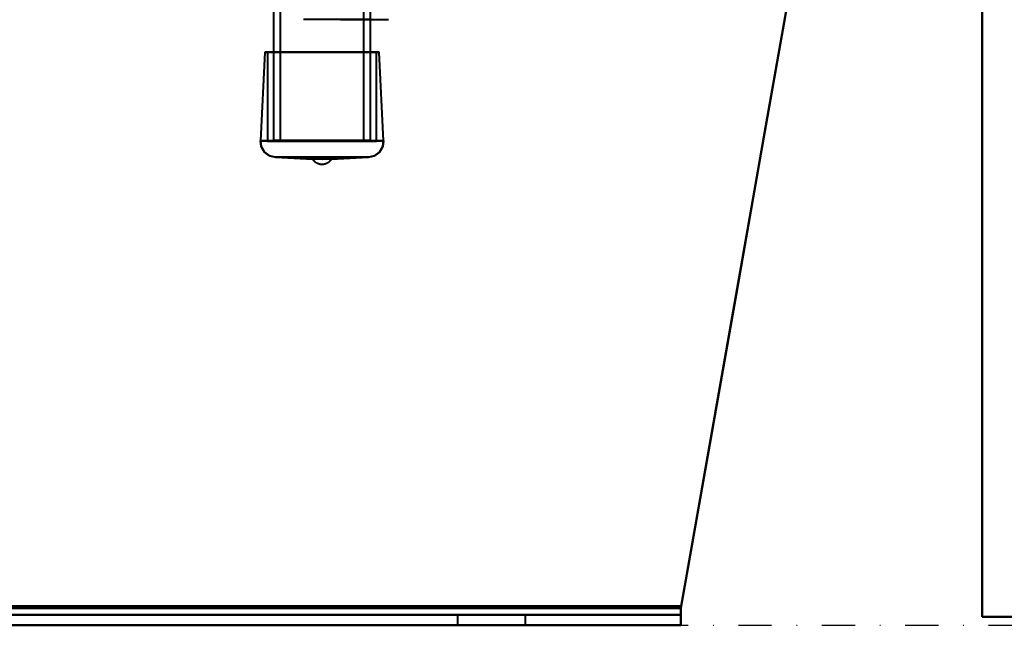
# Model space of a CAD drawing. Header units: millimetres. Extents: x -1442 to 3067, y -120 to 1010.
# Tile 18 of 71: x 177 to 366, y 0 to 116. Entities that reach past the tile are written whole.
import ezdxf

# ---------------------------------------------------------------- set-up
doc = ezdxf.new("R2010")
doc.units = ezdxf.units.MM
doc.linetypes.add('Tiret point', pattern=[15.875, 6.35, -4.7625, 0, -4.7625])
for name, color, linetype, lineweight in [('A-FLOR-LEVL', 51, 'Continuous', 30), ('A-GENM', 13, 'Continuous', 40), ('G-IMPT', 8, 'Continuous', 40)]:
    doc.layers.add(name, color=color, linetype=linetype, lineweight=lineweight)

# ---------------------------------------------------------------- blocks, each defined once
blk = doc.blocks.new('Maintenance r21 - Maintenance r21-751643-Gauche')
at = {"layer": 'A-GENM'}
for p, q in [((361.5, 1.65), (361.5, 939.65)), ((361.5, 939.65), (361.5, 1.65)), ((1115.5, 1.65), (361.5, 1.65)), ((361.5, 1.65), (1115.5, 1.65))]:
    blk.add_line(p, q, dxfattribs=at)
blk = doc.blocks.new('NEXA 700 CALQUES_dwg-751640-Gauche')
at = {"layer": 'G-IMPT'}
for p, q in [((225.7, 128.85), (225.7, 92.95)), ((227, 128.85), (227, 92.95)), ((243, 92.95), (243, 128.85)), ((244.3, 92.95), (244.3, 128.85)), ((224.02, 109.9), (223.2, 92.89)), ((224.02, 109.9), (224.55, 109.88)), ((224.02, 109.9), (235, 109.9)), ((235, 109.9), (224.02, 109.9)), ((224.55, 109.88), (224.55, 92.85)), ((224.55, 109.88), (235, 109.88)), ((235, 109.88), (224.55, 109.88)), ((235, 109.9), (245.98, 109.9)), ((245.98, 109.9), (235, 109.9)), ((235, 109.88), (245.45, 109.88)), ((245.45, 109.88), (235, 109.88)), ((245.45, 109.88), (245.98, 109.9)), ((245.45, 92.85), (245.45, 109.88)), ((246.8, 92.89), (245.98, 109.9)), ((223.2, 92.89), (235, 92.89)), ((223.2, 92.89), (246.8, 92.89)), ((235, 92.89), (223.2, 92.89)), ((224.55, 92.85), (235, 92.85)), ((235, 92.85), (224.55, 92.85)), ((238.56, 92.95), (225.7, 92.95)), ((225.8, 92.85), (238.52, 92.85)), ((238.1, 92.85), (226.9, 92.85)), ((227, 92.95), (238.06, 92.95)), ((244.3, 92.95), (231.44, 92.95)), ((231.48, 92.85), (244.2, 92.85)), ((243.1, 92.85), (231.9, 92.85)), ((231.94, 92.95), (243, 92.95)), ((235, 92.89), (246.8, 92.89)), ((246.8, 92.89), (235, 92.89)), ((235, 92.85), (245.45, 92.85)), ((245.45, 92.85), (235, 92.85)), ((226.06, 89.75), (233.19, 89.41)), ((235, 89.75), (226.06, 89.75)), ((243.94, 89.75), (226.06, 89.75)), ((226.06, 89.75), (235, 89.75)), ((235, 89.41), (233.19, 89.41)), ((243.94, 89.75), (235, 89.75)), ((235, 89.75), (243.94, 89.75)), ((236.81, 89.41), (235, 89.41)), ((236.81, 89.41), (243.94, 89.75)), ((-323.78, 2), (303.78, 2)), ((-323.78, 2), (303.78, 2)), ((261, 2), (261, 0)), ((261, 2), (261, 0)), ((267.5, 2), (261, 2)), ((267.5, 2), (261, 2)), ((261, 2), (274, 2)), ((261, 2), (274, 2)), ((261, 2), (274, 2)), ((261, 2), (274, 2)), ((274, 2), (267.5, 2)), ((274, 2), (267.5, 2)), ((274, 2), (267.5, 2)), ((274, 2), (267.5, 2)), ((274, 0), (274, 2)), ((274, 0), (274, 2)), ((303.78, 2), (303.78, 3.31)), ((303.78, 0), (303.78, 3.31)), ((303.78, 0), (303.78, 3.31)), ((303.78, 3.31), (303.78, 2)), ((303.78, 3.31), (303.78, 2)), ((303.78, 2), (303.78, 3.31)), ((303.78, 0), (303.78, 3.31)), ((303.78, 0), (303.78, 3.31)), ((303.78, 3.31), (303.78, 2)), ((303.78, 3.31), (303.78, 2)), ((303.78, 3.31), (303.78, 0)), ((303.78, 3.31), (303.78, 0)), ((303.78, 2), (303.78, 3.31)), ((303.78, 3.31), (303.78, 0)), ((303.78, 2), (303.78, 3.31)), ((303.78, 3.31), (303.78, 0)), ((-323.78, 0), (303.78, 0)), ((267.5, 0), (261, 0)), ((274, 0), (267.5, 0)), ((-323.78, 0), (303.78, 0)), ((261, 0), (267.5, 0)), ((261, 0), (267.5, 0)), ((267.5, 0), (261, 0)), ((267.5, 0), (274, 0)), ((267.5, 0), (274, 0)), ((274, 0), (267.5, 0))]:
    blk.add_line(p, q, dxfattribs=at)
at = {"layer": 'G-IMPT', "flags": 128}
for points in [[(325, 123.68), (319.69, 93.58), (314.39, 63.49), (309.08, 33.4), (303.78, 3.31)], [(303.78, 3.31), (309.08, 33.4), (314.39, 63.49), (319.69, 93.58), (325, 123.68)], [(303.78, 3.31), (309.08, 33.4), (314.39, 63.49), (319.69, 93.58), (325, 123.68)], [(325, 123.68), (319.69, 93.58), (314.39, 63.49), (309.08, 33.4), (303.78, 3.31)], [(303.78, 3.31), (309.08, 33.4), (314.39, 63.49), (319.69, 93.58), (325, 123.68)], [(325, 123.68), (319.69, 93.58), (314.39, 63.49), (309.08, 33.4), (303.78, 3.31)], [(303.78, 3.31), (309.08, 33.4), (314.39, 63.49), (319.69, 93.58), (325, 123.68)], [(325, 123.68), (319.69, 93.58), (314.39, 63.49), (309.08, 33.4), (303.78, 3.31)], [(325, 123.68), (319.71, 93.67), (314.42, 63.67), (309.13, 33.66), (303.84, 3.65)], [(303.84, 3.65), (309.13, 33.66), (314.42, 63.67), (319.71, 93.67), (325, 123.68)], [(303.84, 3.65), (309.13, 33.66), (314.42, 63.67), (319.71, 93.67), (325, 123.68)], [(325, 123.68), (319.71, 93.67), (314.42, 63.67), (309.13, 33.66), (303.84, 3.65)], [(325, 123.68), (319.71, 93.67), (314.42, 63.67), (309.13, 33.66), (303.84, 3.65)], [(303.84, 3.65), (309.13, 33.66), (314.42, 63.67), (319.71, 93.67), (325, 123.68)], [(303.84, 3.65), (309.13, 33.66), (314.42, 63.67), (319.71, 93.67), (325, 123.68)], [(325, 123.68), (319.71, 93.67), (314.42, 63.67), (309.13, 33.66), (303.84, 3.65)], [(244.22, 116.14), (241.04, 116.14), (237.85, 116.14), (234.66, 116.14), (231.48, 116.14)], [(238.52, 116.14), (240.83, 116.14), (243.13, 116.14), (245.44, 116.14), (247.75, 116.14)], [(223.2, 92.89), (223.36, 91.8), (223.96, 90.75), (224.95, 90.02), (226.06, 89.75)], [(226.06, 89.75), (224.95, 90.02), (223.96, 90.75), (223.36, 91.8), (223.2, 92.89)], [(243.94, 89.75), (245.05, 90.02), (246.04, 90.75), (246.64, 91.8), (246.8, 92.89)], [(246.8, 92.89), (246.64, 91.8), (246.04, 90.75), (245.05, 90.02), (243.94, 89.75)], [(236.81, 89.4), (236.76, 89.33), (236.72, 89.26), (236.67, 89.2), (236.62, 89.13), (236.56, 89.07), (236.5, 89), (236.45, 88.95), (236.38, 88.89), (236.32, 88.83), (236.25, 88.78), (236.19, 88.73), (236.12, 88.69), (236.04, 88.65), (235.97, 88.61), (235.9, 88.57), (235.82, 88.53), (235.74, 88.5), (235.66, 88.47), (235.58, 88.45), (235.5, 88.43), (235.42, 88.41), (235.34, 88.39), (235.26, 88.38), (235.17, 88.37), (235.09, 88.37), (235.01, 88.37), (234.92, 88.37), (234.84, 88.37), (234.76, 88.38), (234.67, 88.39), (234.59, 88.41), (234.51, 88.42), (234.43, 88.45), (234.35, 88.47), (234.27, 88.5), (234.19, 88.53), (234.11, 88.56), (234.04, 88.6), (233.97, 88.64), (233.89, 88.68), (233.82, 88.73), (233.76, 88.78), (233.69, 88.83), (233.62, 88.88), (233.56, 88.94), (233.5, 89), (233.45, 89.06), (233.39, 89.12), (233.34, 89.19), (233.29, 89.25), (233.24, 89.32), (233.2, 89.39), (233.19, 89.4)], [(-323.84, 3.65), (-166.92, 3.65), (-10, 3.65), (146.92, 3.65), (303.84, 3.65)], [(303.84, 3.65), (146.92, 3.65), (-10, 3.65), (-166.92, 3.65), (-323.84, 3.65)], [(303.84, 3.65), (146.92, 3.65), (-10, 3.65), (-166.92, 3.65), (-323.84, 3.65)], [(-323.84, 3.65), (-166.92, 3.65), (-10, 3.65), (146.92, 3.65), (303.84, 3.65)], [(303.84, 3.65), (146.92, 3.65), (-10, 3.65), (-166.92, 3.65), (-323.84, 3.65)], [(-323.84, 3.65), (-166.92, 3.65), (-10, 3.65), (146.92, 3.65), (303.84, 3.65)], [(-323.84, 3.65), (-166.92, 3.65), (-10, 3.65), (146.92, 3.65), (303.84, 3.65)], [(303.84, 3.65), (146.92, 3.65), (-10, 3.65), (-166.92, 3.65), (-323.84, 3.65)], [(303.78, 3.31), (146.89, 3.31), (-10, 3.31), (-166.89, 3.31), (-323.78, 3.31)], [(-323.78, 3.31), (-166.89, 3.31), (-10, 3.31), (146.89, 3.31), (303.78, 3.31)], [(-323.78, 3.31), (-166.89, 3.31), (-10, 3.31), (146.89, 3.31), (303.78, 3.31)], [(303.78, 3.31), (146.89, 3.31), (-10, 3.31), (-166.89, 3.31), (-323.78, 3.31)], [(-323.78, 3.31), (-166.89, 3.31), (-10, 3.31), (146.89, 3.31), (303.78, 3.31)], [(303.78, 3.31), (146.89, 3.31), (-10, 3.31), (-166.89, 3.31), (-323.78, 3.31)], [(-323.78, 3.31), (-166.89, 3.31), (-10, 3.31), (146.89, 3.31), (303.78, 3.31)], [(303.78, 3.31), (146.89, 3.31), (-10, 3.31), (-166.89, 3.31), (-323.78, 3.31)], [(303.78, 2), (146.89, 2), (-10, 2), (-166.89, 2), (-323.78, 2)], [(-323.78, 2), (-166.89, 2), (-10, 2), (146.89, 2), (303.78, 2)], [(303.78, 2), (146.89, 2), (-10, 2), (-166.89, 2), (-323.78, 2)], [(-323.78, 2), (-166.89, 2), (-10, 2), (146.89, 2), (303.78, 2)], [(303.78, 2), (146.89, 2), (-10, 2), (-166.89, 2), (-323.78, 2)], [(-323.78, 2), (-166.89, 2), (-10, 2), (146.89, 2), (303.78, 2)], [(-323.78, 2), (-166.89, 2), (-10, 2), (146.89, 2), (303.78, 2)], [(303.78, 2), (146.89, 2), (-10, 2), (-166.89, 2), (-323.78, 2)], [(-323.78, 0), (-166.89, 0), (-10, 0), (146.89, 0), (303.78, 0)], [(303.78, 0), (146.89, 0), (-10, 0), (-166.89, 0), (-323.78, 0)], [(-323.78, 0), (-166.89, 0), (-10, 0), (146.89, 0), (303.78, 0)], [(303.78, 0), (146.89, 0), (-10, 0), (-166.89, 0), (-323.78, 0)], [(-323.78, 0), (-166.89, 0), (-10, 0), (146.89, 0), (303.78, 0)], [(303.78, 0), (146.89, 0), (-10, 0), (-166.89, 0), (-323.78, 0)], [(303.78, 0), (146.89, 0), (-10, 0), (-166.89, 0), (-323.78, 0)], [(-323.78, 0), (-166.89, 0), (-10, 0), (146.89, 0), (303.78, 0)]]:
    blk.add_lwpolyline(points, dxfattribs=at)
at = {"layer": 'G-IMPT'}
for points in [[(235, 89.41), (234.86, 89.44), (234.6, 89.49), (234.3, 89.51), (234.1, 89.49), (233.96, 89.47), (233.83, 89.45), (233.68, 89.41), (233.54, 89.35), (233.42, 89.33), (233.31, 89.33), (233.22, 89.37), (233.18, 89.42), (233.22, 89.38), (233.3, 89.35), (233.4, 89.35), (233.52, 89.37), (233.66, 89.42), (233.81, 89.45), (233.94, 89.48), (234.08, 89.5), (234.29, 89.51), (234.58, 89.49), (234.86, 89.44), (235, 89.41)], [(235, 89.41), (235.14, 89.44), (235.4, 89.49), (235.7, 89.51), (235.9, 89.49), (236.04, 89.47), (236.17, 89.45), (236.32, 89.41), (236.46, 89.35), (236.58, 89.33), (236.69, 89.33), (236.78, 89.37), (236.82, 89.42), (236.78, 89.38), (236.7, 89.35), (236.6, 89.35), (236.48, 89.37), (236.34, 89.42), (236.19, 89.45), (236.06, 89.48), (235.92, 89.5), (235.71, 89.51), (235.42, 89.49), (235.14, 89.44), (235, 89.41)]]:
    blk.add_open_spline(points, degree=3, knots=[0, 0, 0, 0, 0.0625, 0.125, 0.15625, 0.1875, 0.21875, 0.25, 0.3125, 0.34375, 0.375, 0.4375, 0.5, 0.5625, 0.625, 0.65625, 0.6875, 0.75, 0.78125, 0.8125, 0.84375, 0.875, 0.9375, 1, 1, 1, 1], dxfattribs=at)
for points in [[(303.84, 3.65), (303.83, 3.59), (303.81, 3.48), (303.79, 3.36), (303.78, 3.31)], [(303.78, 3.31), (303.79, 3.36), (303.81, 3.48), (303.83, 3.59), (303.84, 3.65)], [(303.78, 3.31), (303.79, 3.36), (303.81, 3.48), (303.83, 3.59), (303.84, 3.65)], [(303.84, 3.65), (303.83, 3.59), (303.81, 3.48), (303.79, 3.36), (303.78, 3.31)], [(303.78, 3.31), (303.79, 3.36), (303.81, 3.48), (303.83, 3.59), (303.84, 3.65)], [(303.84, 3.65), (303.83, 3.59), (303.81, 3.48), (303.79, 3.36), (303.78, 3.31)], [(303.84, 3.65), (303.83, 3.59), (303.81, 3.48), (303.79, 3.36), (303.78, 3.31)], [(303.78, 3.31), (303.79, 3.36), (303.81, 3.48), (303.83, 3.59), (303.84, 3.65)]]:
    blk.add_open_spline(points, degree=3, dxfattribs=at)

msp = doc.modelspace()

# ---------------------------------------------------------------- linework, layer by layer
at = {"layer": 'A-FLOR-LEVL', "linetype": 'Tiret point'}
msp.add_line((-1442.42, 0), (2826.52, 0), dxfattribs=at)

# ---------------------------------------------------------------- block references
at = {"layer": 'A-GENM'}
msp.add_blockref('Maintenance r21 - Maintenance r21-751643-Gauche', (0, 0), dxfattribs=at)
at = {"layer": 'G-IMPT'}
msp.add_blockref('NEXA 700 CALQUES_dwg-751640-Gauche', (0, 0), dxfattribs=at)

doc.saveas('drawing.dxf')
